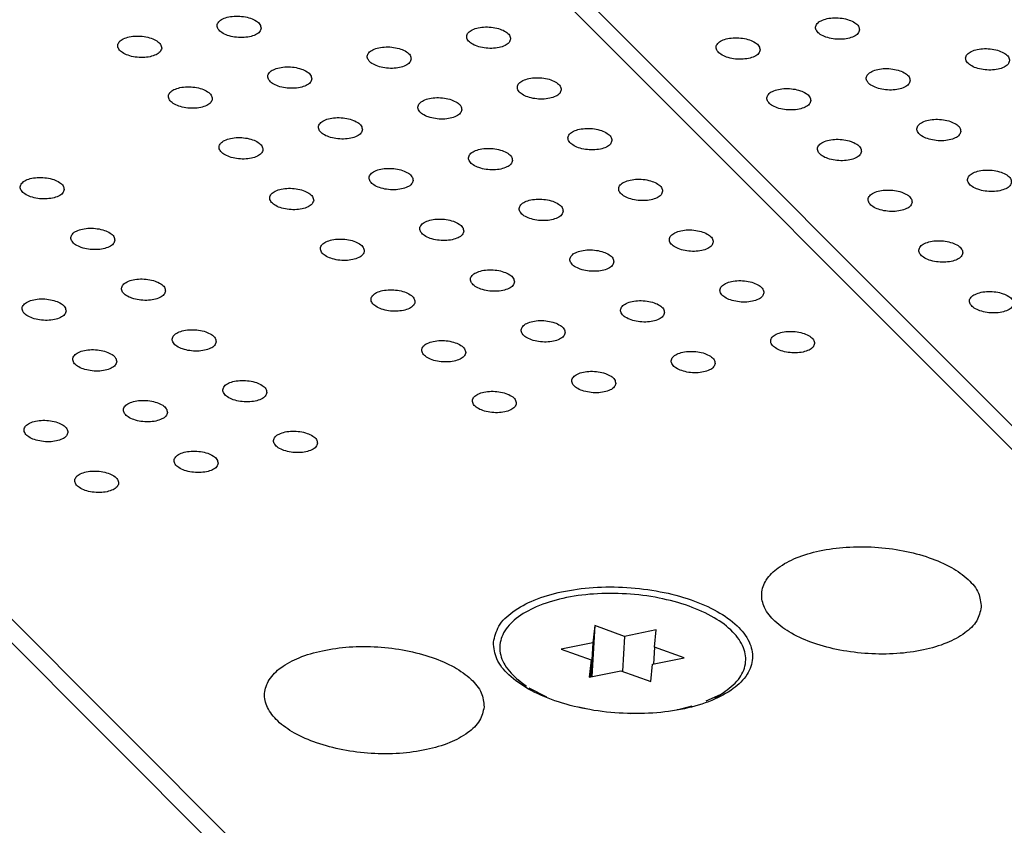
# Model space of a CAD drawing. Header units: inches. Extents: x 155 to 996, y 103 to 697.
# Tile 65 of 81: x 777 to 799, y 463 to 482. Entities that reach past the tile are written whole.
import ezdxf

# ---------------------------------------------------------------- set-up
doc = ezdxf.new("R2010")
doc.units = ezdxf.units.IN

# ---------------------------------------------------------------- blocks, each defined once
blk = doc.blocks.new('E8021-26512__38', base_point=(732.946, 430.119))
at = {"color": 7, "linetype": 'Continuous'}
blk.add_line((803.463, 440.864), (755.194, 489.18), dxfattribs=at)
blk = doc.blocks.new('E8021-66412_MUXIP01_5', base_point=(732.946, 430.119))
blk.add_blockref('E8021-26512__38', (732.946, 430.119))
blk = doc.blocks.new('E8021-26512__42', base_point=(755.544, 434.652))
at = {"color": 7, "linetype": 'Continuous'}
for p, q in [((826.061, 445.397), (777.792, 493.713)), ((755.833, 489.074), (803.714, 441.148))]:
    blk.add_line(p, q, dxfattribs=at)
for points, knots in [([(782.535, 481.448), (782.53, 481.477), (782.517, 481.545), (782.421, 481.621), (782.294, 481.68), (782.135, 481.716), (781.967, 481.727), (781.806, 481.71), (781.671, 481.667), (781.572, 481.604), (781.525, 481.51), (781.56, 481.411), (781.65, 481.336), (781.779, 481.277), (781.937, 481.241), (782.105, 481.23), (782.267, 481.247), (782.4, 481.29), (782.505, 481.353), (782.526, 481.419), (782.535, 481.448)], [0, 0, 0, 0, 0.088201, 0.201564, 0.345167, 0.510862, 0.68451, 0.850206, 0.993808, 1.107172, 1.195372, 1.283573, 1.396937, 1.540539, 1.706235, 1.879883, 2.045578, 2.189181, 2.302544, 2.390745, 2.390745, 2.390745, 2.390745]), ([(788.207, 481.201), (788.201, 481.231), (788.188, 481.299), (788.092, 481.375), (787.965, 481.434), (787.807, 481.47), (787.638, 481.481), (787.477, 481.464), (787.342, 481.421), (787.243, 481.357), (787.196, 481.264), (787.231, 481.165), (787.321, 481.09), (787.45, 481.031), (787.608, 480.994), (787.777, 480.984), (787.938, 481.001), (788.072, 481.044), (788.176, 481.107), (788.197, 481.173), (788.207, 481.201)], [0, 0, 0, 0, 0.088201, 0.201564, 0.345167, 0.510862, 0.68451, 0.850206, 0.993808, 1.107172, 1.195372, 1.283573, 1.396937, 1.540539, 1.706235, 1.879883, 2.045578, 2.189181, 2.302544, 2.390745, 2.390745, 2.390745, 2.390745]), ([(780.276, 480.994), (780.27, 481.024), (780.257, 481.092), (780.161, 481.168), (780.034, 481.227), (779.876, 481.263), (779.707, 481.273), (779.546, 481.257), (779.411, 481.214), (779.312, 481.15), (779.265, 481.057), (779.3, 480.958), (779.39, 480.883), (779.519, 480.824), (779.677, 480.787), (779.846, 480.777), (780.007, 480.794), (780.141, 480.836), (780.245, 480.9), (780.266, 480.966), (780.276, 480.994)], [0, 0, 0, 0, 0.088201, 0.201564, 0.345167, 0.510862, 0.68451, 0.850206, 0.993808, 1.107172, 1.195372, 1.283573, 1.396937, 1.540539, 1.706235, 1.879883, 2.045578, 2.189181, 2.302544, 2.390745, 2.390745, 2.390745, 2.390745]), ([(785.947, 480.748), (785.941, 480.778), (785.929, 480.846), (785.832, 480.922), (785.705, 480.98), (785.547, 481.017), (785.378, 481.027), (785.217, 481.01), (785.082, 480.968), (784.983, 480.904), (784.936, 480.811), (784.971, 480.712), (785.062, 480.637), (785.191, 480.578), (785.348, 480.541), (785.517, 480.531), (785.679, 480.547), (785.812, 480.59), (785.917, 480.654), (785.938, 480.719), (785.947, 480.748)], [0, 0, 0, 0, 0.088201, 0.201564, 0.345167, 0.510862, 0.68451, 0.850206, 0.993808, 1.107172, 1.195372, 1.283573, 1.396937, 1.540539, 1.706235, 1.879883, 2.045578, 2.189181, 2.302544, 2.390745, 2.390745, 2.390745, 2.390745]), ([(783.687, 480.295), (783.681, 480.325), (783.669, 480.393), (783.572, 480.468), (783.446, 480.527), (783.287, 480.564), (783.119, 480.574), (782.957, 480.557), (782.822, 480.515), (782.723, 480.451), (782.676, 480.357), (782.712, 480.259), (782.802, 480.183), (782.931, 480.124), (783.089, 480.088), (783.257, 480.077), (783.419, 480.094), (783.552, 480.137), (783.657, 480.2), (783.678, 480.266), (783.687, 480.295)], [0, 0, 0, 0, 0.088201, 0.201564, 0.345167, 0.510862, 0.68451, 0.850206, 0.993808, 1.107172, 1.195372, 1.283573, 1.396937, 1.540539, 1.706235, 1.879883, 2.045578, 2.189181, 2.302544, 2.390745, 2.390745, 2.390745, 2.390745]), ([(789.358, 480.049), (789.353, 480.078), (789.34, 480.146), (789.244, 480.222), (789.117, 480.281), (788.958, 480.317), (788.79, 480.328), (788.629, 480.311), (788.493, 480.268), (788.395, 480.205), (788.348, 480.111), (788.383, 480.012), (788.473, 479.937), (788.602, 479.878), (788.76, 479.842), (788.928, 479.831), (789.09, 479.848), (789.223, 479.891), (789.328, 479.954), (789.349, 480.02), (789.358, 480.049)], [0, 0, 0, 0, 0.088201, 0.201564, 0.345167, 0.510862, 0.68451, 0.850206, 0.993808, 1.107172, 1.195372, 1.283573, 1.396937, 1.540539, 1.706235, 1.879883, 2.045578, 2.189181, 2.302544, 2.390745, 2.390745, 2.390745, 2.390745]), ([(781.427, 479.842), (781.422, 479.871), (781.409, 479.939), (781.313, 480.015), (781.186, 480.074), (781.027, 480.11), (780.859, 480.121), (780.698, 480.104), (780.562, 480.061), (780.464, 479.998), (780.417, 479.904), (780.452, 479.805), (780.542, 479.73), (780.671, 479.671), (780.829, 479.634), (780.997, 479.624), (781.159, 479.641), (781.292, 479.684), (781.397, 479.747), (781.418, 479.813), (781.427, 479.842)], [0, 0, 0, 0, 0.088201, 0.201564, 0.345167, 0.510862, 0.68451, 0.850206, 0.993808, 1.107172, 1.195372, 1.283573, 1.396937, 1.540539, 1.706235, 1.879883, 2.045578, 2.189181, 2.302544, 2.390745, 2.390745, 2.390745, 2.390745]), ([(787.098, 479.595), (787.093, 479.625), (787.08, 479.693), (786.984, 479.769), (786.857, 479.828), (786.699, 479.864), (786.53, 479.875), (786.369, 479.858), (786.234, 479.815), (786.135, 479.751), (786.088, 479.658), (786.123, 479.559), (786.213, 479.484), (786.342, 479.425), (786.5, 479.388), (786.669, 479.378), (786.83, 479.395), (786.963, 479.438), (787.068, 479.501), (787.089, 479.567), (787.098, 479.595)], [0, 0, 0, 0, 0.088201, 0.201564, 0.345167, 0.510862, 0.68451, 0.850206, 0.993808, 1.107172, 1.195372, 1.283573, 1.396937, 1.540539, 1.706235, 1.879883, 2.045578, 2.189181, 2.302544, 2.390745, 2.390745, 2.390745, 2.390745]), ([(784.839, 479.142), (784.833, 479.172), (784.82, 479.24), (784.724, 479.315), (784.597, 479.374), (784.439, 479.411), (784.27, 479.421), (784.109, 479.404), (783.974, 479.362), (783.875, 479.298), (783.828, 479.204), (783.863, 479.106), (783.953, 479.03), (784.082, 478.971), (784.24, 478.935), (784.409, 478.925), (784.571, 478.941), (784.704, 478.984), (784.809, 479.048), (784.829, 479.113), (784.839, 479.142)], [0, 0, 0, 0, 0.088201, 0.201564, 0.345167, 0.510862, 0.68451, 0.850206, 0.993808, 1.107172, 1.195372, 1.283573, 1.396937, 1.540539, 1.706235, 1.879883, 2.045578, 2.189181, 2.302544, 2.390745, 2.390745, 2.390745, 2.390745]), ([(790.51, 478.896), (790.504, 478.926), (790.492, 478.994), (790.395, 479.069), (790.268, 479.128), (790.11, 479.165), (789.941, 479.175), (789.78, 479.158), (789.645, 479.116), (789.546, 479.052), (789.499, 478.958), (789.534, 478.86), (789.625, 478.784), (789.754, 478.725), (789.911, 478.689), (790.08, 478.678), (790.242, 478.695), (790.375, 478.738), (790.48, 478.801), (790.501, 478.867), (790.51, 478.896)], [0, 0, 0, 0, 0.088201, 0.201564, 0.345167, 0.510862, 0.68451, 0.850206, 0.993808, 1.107172, 1.195372, 1.283573, 1.396937, 1.540539, 1.706235, 1.879883, 2.045578, 2.189181, 2.302544, 2.390745, 2.390745, 2.390745, 2.390745]), ([(782.579, 478.689), (782.573, 478.719), (782.561, 478.786), (782.464, 478.862), (782.338, 478.921), (782.179, 478.958), (782.011, 478.968), (781.849, 478.951), (781.714, 478.908), (781.615, 478.845), (781.568, 478.751), (781.603, 478.653), (781.694, 478.577), (781.823, 478.518), (781.981, 478.482), (782.149, 478.471), (782.311, 478.488), (782.444, 478.531), (782.549, 478.594), (782.57, 478.66), (782.579, 478.689)], [0, 0, 0, 0, 0.088201, 0.201564, 0.345167, 0.510862, 0.68451, 0.850206, 0.993808, 1.107172, 1.195372, 1.283573, 1.396937, 1.540539, 1.706235, 1.879883, 2.045578, 2.189181, 2.302544, 2.390745, 2.390745, 2.390745, 2.390745]), ([(788.25, 478.443), (788.245, 478.472), (788.232, 478.54), (788.136, 478.616), (788.009, 478.675), (787.85, 478.711), (787.682, 478.722), (787.521, 478.705), (787.385, 478.662), (787.286, 478.599), (787.239, 478.505), (787.275, 478.406), (787.365, 478.331), (787.494, 478.272), (787.652, 478.236), (787.82, 478.225), (787.982, 478.242), (788.115, 478.285), (788.22, 478.348), (788.241, 478.414), (788.25, 478.443)], [0, 0, 0, 0, 0.088201, 0.201564, 0.345167, 0.510862, 0.68451, 0.850206, 0.993808, 1.107172, 1.195372, 1.283573, 1.396937, 1.540539, 1.706235, 1.879883, 2.045578, 2.189181, 2.302544, 2.390745, 2.390745, 2.390745, 2.390745]), ([(785.99, 477.989), (785.985, 478.019), (785.972, 478.087), (785.876, 478.163), (785.749, 478.222), (785.59, 478.258), (785.422, 478.268), (785.261, 478.252), (785.126, 478.209), (785.027, 478.145), (784.98, 478.052), (785.015, 477.953), (785.105, 477.878), (785.234, 477.819), (785.392, 477.782), (785.56, 477.772), (785.722, 477.789), (785.855, 477.831), (785.96, 477.895), (785.981, 477.961), (785.99, 477.989)], [0, 0, 0, 0, 0.088201, 0.201564, 0.345167, 0.510862, 0.68451, 0.850206, 0.993808, 1.107172, 1.195372, 1.283573, 1.396937, 1.540539, 1.706235, 1.879883, 2.045578, 2.189181, 2.302544, 2.390745, 2.390745, 2.390745, 2.390745]), ([(778.059, 477.782), (778.054, 477.812), (778.041, 477.88), (777.945, 477.956), (777.818, 478.014), (777.659, 478.051), (777.491, 478.061), (777.33, 478.045), (777.195, 478.002), (777.096, 477.938), (777.049, 477.845), (777.084, 477.746), (777.174, 477.671), (777.303, 477.612), (777.461, 477.575), (777.629, 477.565), (777.791, 477.582), (777.924, 477.624), (778.029, 477.688), (778.05, 477.753), (778.059, 477.782)], [0, 0, 0, 0, 0.088201, 0.201564, 0.345167, 0.510862, 0.68451, 0.850206, 0.993808, 1.107172, 1.195372, 1.283573, 1.396937, 1.540539, 1.706235, 1.879883, 2.045578, 2.189181, 2.302544, 2.390745, 2.390745, 2.390745, 2.390745]), ([(783.731, 477.536), (783.725, 477.566), (783.712, 477.634), (783.616, 477.709), (783.489, 477.768), (783.331, 477.805), (783.162, 477.815), (783.001, 477.798), (782.866, 477.756), (782.767, 477.692), (782.72, 477.598), (782.755, 477.5), (782.845, 477.424), (782.974, 477.365), (783.132, 477.329), (783.301, 477.319), (783.462, 477.335), (783.596, 477.378), (783.7, 477.441), (783.721, 477.507), (783.731, 477.536)], [0, 0, 0, 0, 0.088201, 0.201564, 0.345167, 0.510862, 0.68451, 0.850206, 0.993808, 1.107172, 1.195372, 1.283573, 1.396937, 1.540539, 1.706235, 1.879883, 2.045578, 2.189181, 2.302544, 2.390745, 2.390745, 2.390745, 2.390745]), ([(791.662, 477.743), (791.656, 477.773), (791.643, 477.841), (791.547, 477.917), (791.42, 477.975), (791.262, 478.012), (791.093, 478.022), (790.932, 478.005), (790.797, 477.963), (790.698, 477.899), (790.651, 477.806), (790.686, 477.707), (790.776, 477.632), (790.905, 477.573), (791.063, 477.536), (791.232, 477.526), (791.393, 477.542), (791.527, 477.585), (791.631, 477.649), (791.652, 477.714), (791.662, 477.743)], [0, 0, 0, 0, 0.088201, 0.201564, 0.345167, 0.510862, 0.68451, 0.850206, 0.993808, 1.107172, 1.195372, 1.283573, 1.396937, 1.540539, 1.706235, 1.879883, 2.045578, 2.189181, 2.302544, 2.390745, 2.390745, 2.390745, 2.390745]), ([(789.402, 477.29), (789.396, 477.32), (789.384, 477.388), (789.287, 477.463), (789.16, 477.522), (789.002, 477.559), (788.833, 477.569), (788.672, 477.552), (788.537, 477.51), (788.438, 477.446), (788.391, 477.352), (788.426, 477.254), (788.517, 477.178), (788.646, 477.119), (788.803, 477.083), (788.972, 477.072), (789.134, 477.089), (789.267, 477.132), (789.372, 477.195), (789.393, 477.261), (789.402, 477.29)], [0, 0, 0, 0, 0.088201, 0.201564, 0.345167, 0.510862, 0.68451, 0.850206, 0.993808, 1.107172, 1.195372, 1.283573, 1.396937, 1.540539, 1.706235, 1.879883, 2.045578, 2.189181, 2.302544, 2.390745, 2.390745, 2.390745, 2.390745]), ([(787.142, 476.837), (787.136, 476.866), (787.124, 476.934), (787.027, 477.01), (786.901, 477.069), (786.742, 477.105), (786.574, 477.116), (786.412, 477.099), (786.277, 477.056), (786.178, 476.993), (786.131, 476.899), (786.167, 476.8), (786.257, 476.725), (786.386, 476.666), (786.544, 476.629), (786.712, 476.619), (786.874, 476.636), (787.007, 476.679), (787.112, 476.742), (787.133, 476.808), (787.142, 476.837)], [0, 0, 0, 0, 0.088201, 0.201564, 0.345167, 0.510862, 0.68451, 0.850206, 0.993808, 1.107172, 1.195372, 1.283573, 1.396937, 1.540539, 1.706235, 1.879883, 2.045578, 2.189181, 2.302544, 2.390745, 2.390745, 2.390745, 2.390745]), ([(779.211, 476.63), (779.205, 476.659), (779.193, 476.727), (779.096, 476.803), (778.97, 476.862), (778.811, 476.898), (778.643, 476.909), (778.482, 476.892), (778.346, 476.849), (778.247, 476.785), (778.2, 476.692), (778.236, 476.593), (778.326, 476.518), (778.455, 476.459), (778.613, 476.422), (778.781, 476.412), (778.943, 476.429), (779.076, 476.472), (779.181, 476.535), (779.202, 476.601), (779.211, 476.63)], [0, 0, 0, 0, 0.088201, 0.201564, 0.345167, 0.510862, 0.68451, 0.850206, 0.993808, 1.107172, 1.195372, 1.283573, 1.396937, 1.540539, 1.706235, 1.879883, 2.045578, 2.189181, 2.302544, 2.390745, 2.390745, 2.390745, 2.390745]), ([(792.813, 476.59), (792.808, 476.62), (792.795, 476.688), (792.699, 476.764), (792.572, 476.823), (792.413, 476.859), (792.245, 476.87), (792.084, 476.853), (791.948, 476.81), (791.85, 476.746), (791.803, 476.653), (791.838, 476.554), (791.928, 476.479), (792.057, 476.42), (792.215, 476.383), (792.383, 476.373), (792.545, 476.39), (792.678, 476.433), (792.783, 476.496), (792.804, 476.562), (792.813, 476.59)], [0, 0, 0, 0, 0.088201, 0.201564, 0.345167, 0.510862, 0.68451, 0.850206, 0.993808, 1.107172, 1.195372, 1.283573, 1.396937, 1.540539, 1.706235, 1.879883, 2.045578, 2.189181, 2.302544, 2.390745, 2.390745, 2.390745, 2.390745]), ([(784.882, 476.383), (784.877, 476.413), (784.864, 476.481), (784.768, 476.557), (784.641, 476.616), (784.482, 476.652), (784.314, 476.662), (784.153, 476.646), (784.017, 476.603), (783.919, 476.539), (783.872, 476.446), (783.907, 476.347), (783.997, 476.272), (784.126, 476.213), (784.284, 476.176), (784.452, 476.166), (784.614, 476.183), (784.747, 476.225), (784.852, 476.289), (784.873, 476.355), (784.882, 476.383)], [0, 0, 0, 0, 0.088201, 0.201564, 0.345167, 0.510862, 0.68451, 0.850206, 0.993808, 1.107172, 1.195372, 1.283573, 1.396937, 1.540539, 1.706235, 1.879883, 2.045578, 2.189181, 2.302544, 2.390745, 2.390745, 2.390745, 2.390745]), ([(790.553, 476.137), (790.548, 476.167), (790.535, 476.235), (790.439, 476.31), (790.312, 476.369), (790.154, 476.406), (789.985, 476.416), (789.824, 476.399), (789.689, 476.357), (789.59, 476.293), (789.543, 476.199), (789.578, 476.101), (789.668, 476.025), (789.797, 475.966), (789.955, 475.93), (790.124, 475.92), (790.285, 475.936), (790.418, 475.979), (790.523, 476.043), (790.544, 476.108), (790.553, 476.137)], [0, 0, 0, 0, 0.088201, 0.201564, 0.345167, 0.510862, 0.68451, 0.850206, 0.993808, 1.107172, 1.195372, 1.283573, 1.396937, 1.540539, 1.706235, 1.879883, 2.045578, 2.189181, 2.302544, 2.390745, 2.390745, 2.390745, 2.390745]), ([(788.294, 475.684), (788.288, 475.714), (788.275, 475.781), (788.179, 475.857), (788.052, 475.916), (787.894, 475.953), (787.725, 475.963), (787.564, 475.946), (787.429, 475.903), (787.33, 475.84), (787.283, 475.746), (787.318, 475.648), (787.408, 475.572), (787.537, 475.513), (787.695, 475.477), (787.864, 475.466), (788.026, 475.483), (788.159, 475.526), (788.264, 475.589), (788.284, 475.655), (788.294, 475.684)], [0, 0, 0, 0, 0.088201, 0.201564, 0.345167, 0.510862, 0.68451, 0.850206, 0.993808, 1.107172, 1.195372, 1.283573, 1.396937, 1.540539, 1.706235, 1.879883, 2.045578, 2.189181, 2.302544, 2.390745, 2.390745, 2.390745, 2.390745]), ([(780.363, 475.477), (780.357, 475.506), (780.344, 475.574), (780.248, 475.65), (780.121, 475.709), (779.963, 475.745), (779.794, 475.756), (779.633, 475.739), (779.498, 475.696), (779.399, 475.633), (779.352, 475.539), (779.387, 475.44), (779.477, 475.365), (779.606, 475.306), (779.764, 475.27), (779.933, 475.259), (780.095, 475.276), (780.228, 475.319), (780.333, 475.382), (780.354, 475.448), (780.363, 475.477)], [0, 0, 0, 0, 0.088201, 0.201564, 0.345167, 0.510862, 0.68451, 0.850206, 0.993808, 1.107172, 1.195372, 1.283573, 1.396937, 1.540539, 1.706235, 1.879883, 2.045578, 2.189181, 2.302544, 2.390745, 2.390745, 2.390745, 2.390745]), ([(793.965, 475.438), (793.959, 475.467), (793.947, 475.535), (793.85, 475.611), (793.723, 475.67), (793.565, 475.706), (793.396, 475.717), (793.235, 475.7), (793.1, 475.657), (793.001, 475.594), (792.954, 475.5), (792.989, 475.401), (793.08, 475.326), (793.209, 475.267), (793.366, 475.231), (793.535, 475.22), (793.697, 475.237), (793.83, 475.28), (793.935, 475.343), (793.956, 475.409), (793.965, 475.438)], [0, 0, 0, 0, 0.088201, 0.201564, 0.345167, 0.510862, 0.68451, 0.850206, 0.993808, 1.107172, 1.195372, 1.283573, 1.396937, 1.540539, 1.706235, 1.879883, 2.045578, 2.189181, 2.302544, 2.390745, 2.390745, 2.390745, 2.390745]), ([(786.034, 475.231), (786.028, 475.26), (786.016, 475.328), (785.919, 475.404), (785.793, 475.463), (785.634, 475.499), (785.466, 475.51), (785.304, 475.493), (785.169, 475.45), (785.07, 475.386), (785.023, 475.293), (785.058, 475.194), (785.149, 475.119), (785.278, 475.06), (785.436, 475.023), (785.604, 475.013), (785.766, 475.03), (785.899, 475.073), (786.004, 475.136), (786.025, 475.202), (786.034, 475.231)], [0, 0, 0, 0, 0.088201, 0.201564, 0.345167, 0.510862, 0.68451, 0.850206, 0.993808, 1.107172, 1.195372, 1.283573, 1.396937, 1.540539, 1.706235, 1.879883, 2.045578, 2.189181, 2.302544, 2.390745, 2.390745, 2.390745, 2.390745]), ([(778.103, 475.023), (778.097, 475.053), (778.085, 475.121), (777.988, 475.197), (777.862, 475.256), (777.703, 475.292), (777.535, 475.303), (777.373, 475.286), (777.238, 475.243), (777.139, 475.179), (777.092, 475.086), (777.127, 474.987), (777.218, 474.912), (777.347, 474.853), (777.505, 474.816), (777.673, 474.806), (777.835, 474.823), (777.968, 474.866), (778.073, 474.929), (778.094, 474.995), (778.103, 475.023)], [0, 0, 0, 0, 0.088201, 0.201564, 0.345167, 0.510862, 0.68451, 0.850206, 0.993808, 1.107172, 1.195372, 1.283573, 1.396937, 1.540539, 1.706235, 1.879883, 2.045578, 2.189181, 2.302544, 2.390745, 2.390745, 2.390745, 2.390745]), ([(791.705, 474.984), (791.7, 475.014), (791.687, 475.082), (791.591, 475.158), (791.464, 475.217), (791.305, 475.253), (791.137, 475.263), (790.976, 475.247), (790.84, 475.204), (790.741, 475.14), (790.694, 475.047), (790.73, 474.948), (790.82, 474.873), (790.949, 474.814), (791.107, 474.777), (791.275, 474.767), (791.437, 474.784), (791.57, 474.826), (791.675, 474.89), (791.696, 474.956), (791.705, 474.984)], [0, 0, 0, 0, 0.088201, 0.201564, 0.345167, 0.510862, 0.68451, 0.850206, 0.993808, 1.107172, 1.195372, 1.283573, 1.396937, 1.540539, 1.706235, 1.879883, 2.045578, 2.189181, 2.302544, 2.390745, 2.390745, 2.390745, 2.390745]), ([(789.445, 474.531), (789.44, 474.561), (789.427, 474.629), (789.331, 474.704), (789.204, 474.763), (789.045, 474.8), (788.877, 474.81), (788.716, 474.793), (788.581, 474.751), (788.482, 474.687), (788.435, 474.593), (788.47, 474.495), (788.56, 474.419), (788.689, 474.36), (788.847, 474.324), (789.015, 474.314), (789.177, 474.33), (789.31, 474.373), (789.415, 474.436), (789.436, 474.502), (789.445, 474.531)], [0, 0, 0, 0, 0.088201, 0.201564, 0.345167, 0.510862, 0.68451, 0.850206, 0.993808, 1.107172, 1.195372, 1.283573, 1.396937, 1.540539, 1.706235, 1.879883, 2.045578, 2.189181, 2.302544, 2.390745, 2.390745, 2.390745, 2.390745]), ([(781.514, 474.324), (781.509, 474.354), (781.496, 474.422), (781.4, 474.497), (781.273, 474.556), (781.114, 474.593), (780.946, 474.603), (780.785, 474.586), (780.65, 474.544), (780.551, 474.48), (780.504, 474.386), (780.539, 474.288), (780.629, 474.212), (780.758, 474.153), (780.916, 474.117), (781.084, 474.106), (781.246, 474.123), (781.379, 474.166), (781.484, 474.229), (781.505, 474.295), (781.514, 474.324)], [0, 0, 0, 0, 0.088201, 0.201564, 0.345167, 0.510862, 0.68451, 0.850206, 0.993808, 1.107172, 1.195372, 1.283573, 1.396937, 1.540539, 1.706235, 1.879883, 2.045578, 2.189181, 2.302544, 2.390745, 2.390745, 2.390745, 2.390745]), ([(795.117, 474.285), (795.111, 474.315), (795.098, 474.383), (795.002, 474.458), (794.875, 474.517), (794.717, 474.554), (794.548, 474.564), (794.387, 474.547), (794.252, 474.505), (794.153, 474.441), (794.106, 474.347), (794.141, 474.249), (794.231, 474.173), (794.36, 474.114), (794.518, 474.078), (794.687, 474.067), (794.848, 474.084), (794.982, 474.127), (795.086, 474.19), (795.107, 474.256), (795.117, 474.285)], [0, 0, 0, 0, 0.088201, 0.201564, 0.345167, 0.510862, 0.68451, 0.850206, 0.993808, 1.107172, 1.195372, 1.283573, 1.396937, 1.540539, 1.706235, 1.879883, 2.045578, 2.189181, 2.302544, 2.390745, 2.390745, 2.390745, 2.390745]), ([(787.186, 474.078), (787.18, 474.108), (787.167, 474.175), (787.071, 474.251), (786.944, 474.31), (786.786, 474.347), (786.617, 474.357), (786.456, 474.34), (786.321, 474.297), (786.222, 474.234), (786.175, 474.14), (786.21, 474.042), (786.3, 473.966), (786.429, 473.907), (786.587, 473.871), (786.756, 473.86), (786.917, 473.877), (787.051, 473.92), (787.155, 473.983), (787.176, 474.049), (787.186, 474.078)], [0, 0, 0, 0, 0.088201, 0.201564, 0.345167, 0.510862, 0.68451, 0.850206, 0.993808, 1.107172, 1.195372, 1.283573, 1.396937, 1.540539, 1.706235, 1.879883, 2.045578, 2.189181, 2.302544, 2.390745, 2.390745, 2.390745, 2.390745]), ([(779.255, 473.871), (779.249, 473.9), (779.236, 473.968), (779.14, 474.044), (779.013, 474.103), (778.855, 474.139), (778.686, 474.15), (778.525, 474.133), (778.39, 474.09), (778.291, 474.027), (778.244, 473.933), (778.279, 473.834), (778.369, 473.759), (778.498, 473.7), (778.656, 473.664), (778.825, 473.653), (778.987, 473.67), (779.12, 473.713), (779.224, 473.776), (779.245, 473.842), (779.255, 473.871)], [0, 0, 0, 0, 0.088201, 0.201564, 0.345167, 0.510862, 0.68451, 0.850206, 0.993808, 1.107172, 1.195372, 1.283573, 1.396937, 1.540539, 1.706235, 1.879883, 2.045578, 2.189181, 2.302544, 2.390745, 2.390745, 2.390745, 2.390745]), ([(792.857, 473.832), (792.851, 473.861), (792.839, 473.929), (792.742, 474.005), (792.615, 474.064), (792.457, 474.1), (792.288, 474.111), (792.127, 474.094), (791.992, 474.051), (791.893, 473.988), (791.846, 473.894), (791.881, 473.795), (791.972, 473.72), (792.101, 473.661), (792.258, 473.624), (792.427, 473.614), (792.589, 473.631), (792.722, 473.674), (792.827, 473.737), (792.848, 473.803), (792.857, 473.832)], [0, 0, 0, 0, 0.088201, 0.201564, 0.345167, 0.510862, 0.68451, 0.850206, 0.993808, 1.107172, 1.195372, 1.283573, 1.396937, 1.540539, 1.706235, 1.879883, 2.045578, 2.189181, 2.302544, 2.390745, 2.390745, 2.390745, 2.390745]), ([(790.597, 473.378), (790.591, 473.408), (790.579, 473.476), (790.482, 473.552), (790.356, 473.611), (790.197, 473.647), (790.029, 473.657), (789.867, 473.641), (789.732, 473.598), (789.633, 473.534), (789.586, 473.441), (789.622, 473.342), (789.712, 473.267), (789.841, 473.208), (789.999, 473.171), (790.167, 473.161), (790.329, 473.178), (790.462, 473.22), (790.567, 473.284), (790.588, 473.35), (790.597, 473.378)], [0, 0, 0, 0, 0.088201, 0.201564, 0.345167, 0.510862, 0.68451, 0.850206, 0.993808, 1.107172, 1.195372, 1.283573, 1.396937, 1.540539, 1.706235, 1.879883, 2.045578, 2.189181, 2.302544, 2.390745, 2.390745, 2.390745, 2.390745]), ([(782.666, 473.171), (782.66, 473.201), (782.648, 473.269), (782.551, 473.345), (782.425, 473.403), (782.266, 473.44), (782.098, 473.45), (781.937, 473.434), (781.801, 473.391), (781.702, 473.327), (781.655, 473.234), (781.691, 473.135), (781.781, 473.06), (781.91, 473.001), (782.068, 472.964), (782.236, 472.954), (782.398, 472.97), (782.531, 473.013), (782.636, 473.077), (782.657, 473.142), (782.666, 473.171)], [0, 0, 0, 0, 0.088201, 0.201564, 0.345167, 0.510862, 0.68451, 0.850206, 0.993808, 1.107172, 1.195372, 1.283573, 1.396937, 1.540539, 1.706235, 1.879883, 2.045578, 2.189181, 2.302544, 2.390745, 2.390745, 2.390745, 2.390745]), ([(788.337, 472.925), (788.332, 472.955), (788.319, 473.023), (788.223, 473.098), (788.096, 473.157), (787.937, 473.194), (787.769, 473.204), (787.608, 473.187), (787.472, 473.145), (787.374, 473.081), (787.327, 472.987), (787.362, 472.889), (787.452, 472.813), (787.581, 472.754), (787.739, 472.718), (787.907, 472.708), (788.069, 472.724), (788.202, 472.767), (788.307, 472.83), (788.328, 472.896), (788.337, 472.925)], [0, 0, 0, 0, 0.088201, 0.201564, 0.345167, 0.510862, 0.68451, 0.850206, 0.993808, 1.107172, 1.195372, 1.283573, 1.396937, 1.540539, 1.706235, 1.879883, 2.045578, 2.189181, 2.302544, 2.390745, 2.390745, 2.390745, 2.390745]), ([(780.406, 472.718), (780.401, 472.748), (780.388, 472.816), (780.292, 472.891), (780.165, 472.95), (780.006, 472.987), (779.838, 472.997), (779.677, 472.98), (779.541, 472.938), (779.443, 472.874), (779.396, 472.78), (779.431, 472.682), (779.521, 472.606), (779.65, 472.547), (779.808, 472.511), (779.976, 472.5), (780.138, 472.517), (780.271, 472.56), (780.376, 472.623), (780.397, 472.689), (780.406, 472.718)], [0, 0, 0, 0, 0.088201, 0.201564, 0.345167, 0.510862, 0.68451, 0.850206, 0.993808, 1.107172, 1.195372, 1.283573, 1.396937, 1.540539, 1.706235, 1.879883, 2.045578, 2.189181, 2.302544, 2.390745, 2.390745, 2.390745, 2.390745]), ([(778.146, 472.265), (778.141, 472.294), (778.128, 472.362), (778.032, 472.438), (777.905, 472.497), (777.747, 472.533), (777.578, 472.544), (777.417, 472.527), (777.282, 472.484), (777.183, 472.421), (777.136, 472.327), (777.171, 472.228), (777.261, 472.153), (777.39, 472.094), (777.548, 472.058), (777.717, 472.047), (777.878, 472.064), (778.011, 472.107), (778.116, 472.17), (778.137, 472.236), (778.146, 472.265)], [0, 0, 0, 0, 0.088201, 0.201564, 0.345167, 0.510862, 0.68451, 0.850206, 0.993808, 1.107172, 1.195372, 1.283573, 1.396937, 1.540539, 1.706235, 1.879883, 2.045578, 2.189181, 2.302544, 2.390745, 2.390745, 2.390745, 2.390745]), ([(783.818, 472.018), (783.812, 472.048), (783.799, 472.116), (783.703, 472.192), (783.576, 472.251), (783.418, 472.287), (783.249, 472.298), (783.088, 472.281), (782.953, 472.238), (782.854, 472.174), (782.807, 472.081), (782.842, 471.982), (782.932, 471.907), (783.061, 471.848), (783.219, 471.811), (783.388, 471.801), (783.55, 471.818), (783.683, 471.861), (783.788, 471.924), (783.809, 471.99), (783.818, 472.018)], [0, 0, 0, 0, 0.088201, 0.201564, 0.345167, 0.510862, 0.68451, 0.850206, 0.993808, 1.107172, 1.195372, 1.283573, 1.396937, 1.540539, 1.706235, 1.879883, 2.045578, 2.189181, 2.302544, 2.390745, 2.390745, 2.390745, 2.390745]), ([(781.558, 471.565), (781.552, 471.595), (781.54, 471.663), (781.443, 471.739), (781.317, 471.797), (781.158, 471.834), (780.99, 471.844), (780.828, 471.827), (780.693, 471.785), (780.594, 471.721), (780.547, 471.628), (780.582, 471.529), (780.673, 471.454), (780.802, 471.395), (780.96, 471.358), (781.128, 471.348), (781.29, 471.364), (781.423, 471.407), (781.528, 471.471), (781.549, 471.536), (781.558, 471.565)], [0, 0, 0, 0, 0.088201, 0.201564, 0.345167, 0.510862, 0.68451, 0.850206, 0.993808, 1.107172, 1.195372, 1.283573, 1.396937, 1.540539, 1.706235, 1.879883, 2.045578, 2.189181, 2.302544, 2.390745, 2.390745, 2.390745, 2.390745]), ([(779.298, 471.112), (779.293, 471.142), (779.28, 471.21), (779.184, 471.285), (779.057, 471.344), (778.898, 471.381), (778.73, 471.391), (778.569, 471.374), (778.433, 471.332), (778.335, 471.268), (778.288, 471.174), (778.323, 471.076), (778.413, 471), (778.542, 470.941), (778.7, 470.905), (778.868, 470.894), (779.03, 470.911), (779.163, 470.954), (779.268, 471.017), (779.289, 471.083), (779.298, 471.112)], [0, 0, 0, 0, 0.088201, 0.201564, 0.345167, 0.510862, 0.68451, 0.850206, 0.993808, 1.107172, 1.195372, 1.283573, 1.396937, 1.540539, 1.706235, 1.879883, 2.045578, 2.189181, 2.302544, 2.390745, 2.390745, 2.390745, 2.390745]), ([(798.906, 468.294), (798.893, 468.404), (798.866, 468.644), (798.597, 468.955), (798.213, 469.223), (797.707, 469.44), (797.12, 469.592), (796.486, 469.671), (795.847, 469.671), (795.245, 469.592), (794.718, 469.438), (794.299, 469.22), (794.008, 468.943), (793.882, 468.604), (793.965, 468.252), (794.22, 467.942), (794.609, 467.674), (795.113, 467.457), (795.701, 467.304), (796.335, 467.225), (796.974, 467.226), (797.575, 467.305), (798.104, 467.458), (798.518, 467.677), (798.823, 467.953), (798.88, 468.187), (798.906, 468.294)], [0, 0, 0, 0, 0.324979, 0.709403, 1.179321, 1.731737, 2.346721, 2.995084, 3.643448, 4.258432, 4.810848, 5.280766, 5.66519, 5.990169, 6.315148, 6.699572, 7.16949, 7.721906, 8.33689, 8.985253, 9.633617, 10.248601, 10.801017, 11.270935, 11.655359, 11.980338, 11.980338, 11.980338, 11.980338]), ([(787.816, 467.497), (787.831, 467.367), (787.863, 467.085), (788.181, 466.717), (788.634, 466.401), (789.231, 466.145), (789.924, 465.965), (790.672, 465.872), (791.426, 465.873), (792.136, 465.966), (792.758, 466.147), (793.252, 466.404), (793.596, 466.731), (793.744, 467.131), (793.646, 467.546), (793.345, 467.913), (792.886, 468.229), (792.291, 468.485), (791.598, 468.665), (790.85, 468.758), (790.096, 468.758), (789.386, 468.664), (788.763, 468.484), (788.274, 468.226), (787.914, 467.9), (787.847, 467.623), (787.816, 467.497)], [0, 0, 0, 0, 0.383476, 0.837095, 1.391599, 2.04345, 2.769131, 3.5342, 4.299269, 5.024949, 5.6768, 6.231304, 6.684924, 7.068399, 7.451875, 7.905495, 8.459999, 9.111849, 9.83753, 10.602599, 11.367668, 12.093349, 12.7452, 13.299703, 13.753323, 14.136799, 14.136799, 14.136799, 14.136799]), ([(787.607, 466.028), (787.594, 466.138), (787.567, 466.377), (787.298, 466.689), (786.914, 466.957), (786.408, 467.173), (785.821, 467.326), (785.187, 467.405), (784.548, 467.404), (783.946, 467.325), (783.419, 467.172), (783, 466.954), (782.709, 466.677), (782.583, 466.338), (782.667, 465.986), (782.921, 465.675), (783.31, 465.407), (783.814, 465.191), (784.402, 465.038), (785.036, 464.959), (785.675, 464.959), (786.277, 465.039), (786.805, 465.192), (787.219, 465.41), (787.524, 465.686), (787.581, 465.921), (787.607, 466.028)], [0, 0, 0, 0, 0.324979, 0.709403, 1.179321, 1.731737, 2.346721, 2.995084, 3.643448, 4.258432, 4.810848, 5.280766, 5.66519, 5.990169, 6.315148, 6.699572, 7.16949, 7.721906, 8.33689, 8.985253, 9.633617, 10.248601, 10.801017, 11.270935, 11.655359, 11.980338, 11.980338, 11.980338, 11.980338])]:
    blk.add_open_spline(points, degree=3, knots=knots, dxfattribs=at)
blk = doc.blocks.new('0515-2032_2__44', base_point=(787.952, 465.882))
at = {"color": 7, "linetype": 'Continuous'}
for p, q in [((790.122, 467.877), (790.05, 466.719)), ((790.122, 467.877), (790.079, 467.488)), ((790.799, 467.632), (790.122, 467.877)), ((791.518, 467.776), (790.799, 467.632)), ((791.475, 467.386), (791.518, 467.776)), ((790.799, 467.632), (790.75, 466.839)), ((790.079, 467.488), (789.36, 467.343)), ((789.36, 467.343), (790.037, 467.098)), ((790.079, 467.488), (790.032, 466.715)), ((791.475, 467.386), (791.452, 467)), ((792.152, 467.141), (791.475, 467.386)), ((790.037, 467.098), (789.995, 466.708)), ((790.037, 467.098), (790.013, 466.712)), ((791.433, 466.996), (792.152, 467.141)), ((789.995, 466.708), (790.714, 466.852)), ((790.714, 466.852), (791.391, 466.607)), ((791.391, 466.607), (791.433, 466.996)), ((788.447, 466.583), (788.384, 466.635)), ((788.384, 466.635), (788.571, 466.5)), ((788.624, 466.465), (789.024, 466.26)), ((792.655, 466.163), (792.981, 466.314)), ((792.85, 466.229), (793.036, 466.348)), ((792.981, 466.314), (793.036, 466.348)), ((789.751, 466.028), (789.965, 465.984)), ((791.994, 465.967), (792.026, 465.971)), ((792.026, 465.971), (792.335, 466.056)), ((790.938, 465.882), (791.087, 465.885))]:
    blk.add_line(p, q, dxfattribs=at)
blk.add_open_spline([(793.036, 466.348), (793.163, 466.44), (793.393, 466.609), (793.581, 466.994), (793.525, 467.406), (793.252, 467.772), (792.818, 468.086), (792.245, 468.341), (791.571, 468.52), (790.841, 468.612), (790.105, 468.611), (789.414, 468.515), (788.814, 468.333), (788.345, 468.075), (788.029, 467.745), (787.923, 467.343), (788.062, 466.938), (788.27, 466.742), (788.384, 466.635)], degree=3, knots=[0, 0, 0, 0, 0.4649, 0.849005, 1.218469, 1.649939, 2.18137, 2.812172, 3.519164, 4.266987, 5.014808, 5.7218, 6.352602, 6.884031, 7.315501, 7.684964, 8.06907, 8.533971, 8.533971, 8.533971, 8.533971], dxfattribs=at)
blk = doc.blocks.new('E8021-66412_MUXIP01_6', base_point=(755.544, 434.652))
for name, p in [('E8021-26512__42', (755.544, 434.652)), ('0515-2032_2__44', (787.952, 465.882))]:
    blk.add_blockref(name, p)
blk = doc.blocks.new('E8021-26512__46', base_point=(778.142, 439.185))
at = {"color": 7, "linetype": 'Continuous'}
blk.add_line((778.431, 493.607), (826.311, 445.681), dxfattribs=at)
for points in [[(796.137, 481.409), (796.132, 481.438), (796.119, 481.506), (796.023, 481.582), (795.896, 481.641), (795.738, 481.677), (795.569, 481.688), (795.408, 481.671), (795.273, 481.628), (795.174, 481.564), (795.127, 481.471), (795.162, 481.372), (795.252, 481.297), (795.381, 481.238), (795.539, 481.201), (795.708, 481.191), (795.869, 481.208), (796.003, 481.251), (796.107, 481.314), (796.128, 481.38), (796.137, 481.409)], [(793.878, 480.955), (793.872, 480.985), (793.859, 481.053), (793.763, 481.129), (793.636, 481.187), (793.478, 481.224), (793.309, 481.234), (793.148, 481.218), (793.013, 481.175), (792.914, 481.111), (792.867, 481.018), (792.902, 480.919), (792.993, 480.844), (793.122, 480.785), (793.279, 480.748), (793.448, 480.738), (793.61, 480.755), (793.743, 480.797), (793.848, 480.861), (793.869, 480.926), (793.878, 480.955)], [(799.549, 480.709), (799.543, 480.739), (799.531, 480.807), (799.434, 480.882), (799.308, 480.941), (799.149, 480.978), (798.981, 480.988), (798.819, 480.971), (798.684, 480.929), (798.585, 480.865), (798.538, 480.771), (798.573, 480.673), (798.664, 480.597), (798.793, 480.538), (798.951, 480.502), (799.119, 480.492), (799.281, 480.508), (799.414, 480.551), (799.519, 480.614), (799.54, 480.68), (799.549, 480.709)], [(797.289, 480.256), (797.284, 480.286), (797.271, 480.353), (797.175, 480.429), (797.048, 480.488), (796.889, 480.525), (796.721, 480.535), (796.56, 480.518), (796.424, 480.475), (796.326, 480.412), (796.279, 480.318), (796.314, 480.22), (796.404, 480.144), (796.533, 480.085), (796.691, 480.049), (796.859, 480.038), (797.021, 480.055), (797.154, 480.098), (797.259, 480.161), (797.28, 480.227), (797.289, 480.256)], [(795.029, 479.803), (795.024, 479.832), (795.011, 479.9), (794.915, 479.976), (794.788, 480.035), (794.63, 480.071), (794.461, 480.082), (794.3, 480.065), (794.165, 480.022), (794.066, 479.958), (794.019, 479.865), (794.054, 479.766), (794.144, 479.691), (794.273, 479.632), (794.431, 479.595), (794.6, 479.585), (794.761, 479.602), (794.894, 479.645), (794.999, 479.708), (795.02, 479.774), (795.029, 479.803)], [(798.441, 479.103), (798.435, 479.133), (798.423, 479.201), (798.326, 479.276), (798.199, 479.335), (798.041, 479.372), (797.872, 479.382), (797.711, 479.365), (797.576, 479.323), (797.477, 479.259), (797.43, 479.165), (797.465, 479.067), (797.556, 478.991), (797.685, 478.932), (797.842, 478.896), (798.011, 478.886), (798.173, 478.902), (798.306, 478.945), (798.411, 479.008), (798.432, 479.074), (798.441, 479.103)], [(796.181, 478.65), (796.176, 478.679), (796.163, 478.747), (796.066, 478.823), (795.94, 478.882), (795.781, 478.918), (795.613, 478.929), (795.452, 478.912), (795.316, 478.869), (795.217, 478.806), (795.17, 478.712), (795.206, 478.613), (795.296, 478.538), (795.425, 478.479), (795.583, 478.443), (795.751, 478.432), (795.913, 478.449), (796.046, 478.492), (796.151, 478.555), (796.172, 478.621), (796.181, 478.65)], [(799.592, 477.95), (799.587, 477.98), (799.574, 478.048), (799.478, 478.124), (799.351, 478.182), (799.193, 478.219), (799.024, 478.229), (798.863, 478.213), (798.728, 478.17), (798.629, 478.106), (798.582, 478.013), (798.617, 477.914), (798.707, 477.839), (798.836, 477.78), (798.994, 477.743), (799.163, 477.733), (799.324, 477.75), (799.458, 477.792), (799.562, 477.856), (799.583, 477.921), (799.592, 477.95)], [(797.333, 477.497), (797.327, 477.527), (797.314, 477.595), (797.218, 477.67), (797.091, 477.729), (796.933, 477.766), (796.764, 477.776), (796.603, 477.759), (796.468, 477.717), (796.369, 477.653), (796.322, 477.559), (796.357, 477.461), (796.447, 477.385), (796.577, 477.326), (796.734, 477.29), (796.903, 477.279), (797.065, 477.296), (797.198, 477.339), (797.303, 477.402), (797.324, 477.468), (797.333, 477.497)], [(798.484, 476.344), (798.479, 476.374), (798.466, 476.442), (798.37, 476.518), (798.243, 476.576), (798.085, 476.613), (797.916, 476.623), (797.755, 476.607), (797.62, 476.564), (797.521, 476.5), (797.474, 476.407), (797.509, 476.308), (797.599, 476.233), (797.728, 476.174), (797.886, 476.137), (798.055, 476.127), (798.216, 476.143), (798.349, 476.186), (798.454, 476.25), (798.475, 476.315), (798.484, 476.344)], [(799.636, 475.191), (799.631, 475.221), (799.618, 475.289), (799.521, 475.365), (799.395, 475.424), (799.236, 475.46), (799.068, 475.471), (798.907, 475.454), (798.771, 475.411), (798.672, 475.347), (798.625, 475.254), (798.661, 475.155), (798.751, 475.08), (798.88, 475.021), (799.038, 474.984), (799.206, 474.974), (799.368, 474.991), (799.501, 475.034), (799.606, 475.097), (799.627, 475.163), (799.636, 475.191)]]:
    blk.add_open_spline(points, degree=3, knots=[0, 0, 0, 0, 0.088201, 0.201564, 0.345167, 0.510862, 0.68451, 0.850206, 0.993808, 1.107172, 1.195372, 1.283573, 1.396937, 1.540539, 1.706235, 1.879883, 2.045578, 2.189181, 2.302544, 2.390745, 2.390745, 2.390745, 2.390745], dxfattribs=at)
blk = doc.blocks.new('E8021-66412_MUXIP01_7', base_point=(778.142, 439.185))
blk.add_blockref('E8021-26512__46', (778.142, 439.185))
blk = doc.blocks.new('E8021-96540__50', base_point=(199.013, 250.256))
for name, p in [('E8021-66412_MUXIP01_7', (778.142, 439.185)), ('E8021-66412_MUXIP01_6', (755.544, 434.652)), ('E8021-66412_MUXIP01_5', (732.946, 430.119))]:
    blk.add_blockref(name, p)
blk = doc.blocks.new('Gen1', base_point=(572.3, 417.2))
blk.add_blockref('E8021-96540__50', (199.013, 250.256))

msp = doc.modelspace()

# ---------------------------------------------------------------- block references
msp.add_blockref('Gen1', (572.3, 417.2))

doc.saveas('drawing.dxf')
